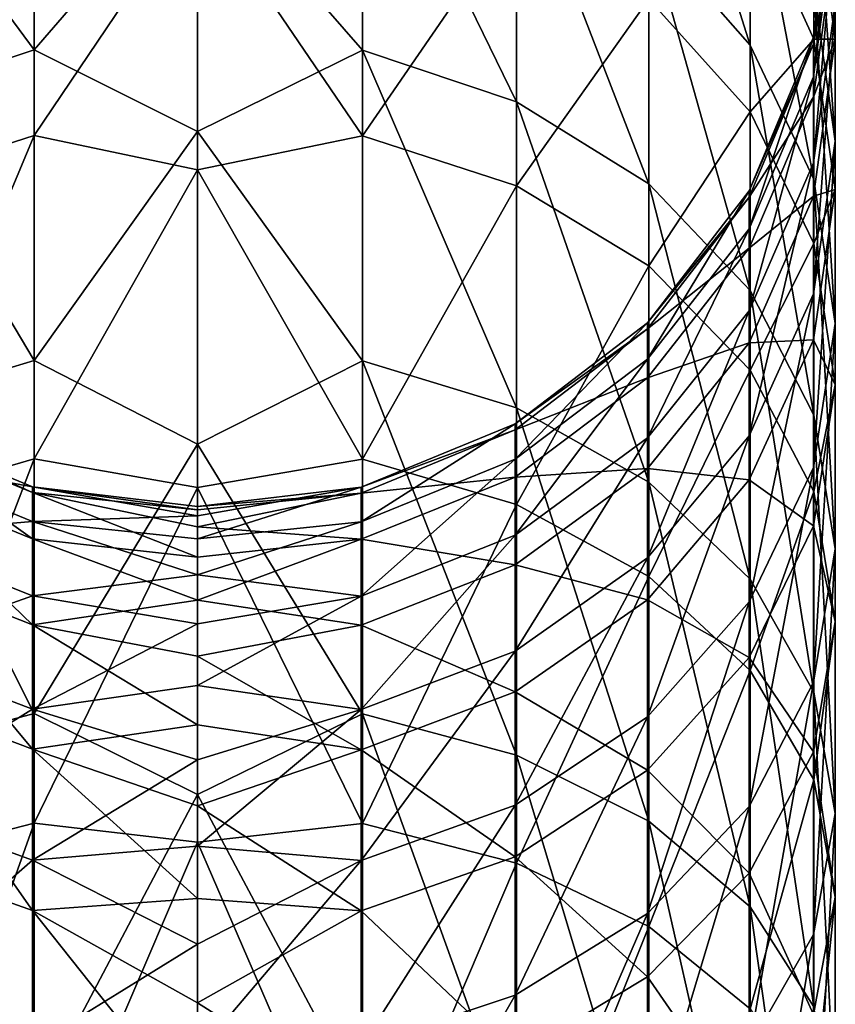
# Model space of a CAD drawing. Header units: millimetres. Extents: x -175 to 114, y -36 to 283.
# Tile 111 of 112: x -153 to -141, y 258 to 272. Entities that reach past the tile are written whole.
import ezdxf

# ---------------------------------------------------------------- set-up
doc = ezdxf.new("R2010")
doc.units = ezdxf.units.MM
doc.header["$LTSCALE"] = 65.185185
doc.layers.add('1303', color=7, linetype='CONTINUOUS')
doc.layers.add('1304', color=7, linetype='CONTINUOUS')

msp = doc.modelspace()

# ---------------------------------------------------------------- linework, layer by layer
at = {"layer": '1303', "linetype": 'CONTINUOUS'}
for points in [[(-142.202, 274.306, 121.551), (-142.202, 271.5, 115.792), (-143.633, 276.029, 120.833), (-142.202, 274.306, 121.551)], [(-143.633, 276.029, 120.833), (-142.202, 271.5, 115.792), (-143.633, 273.127, 114.877), (-143.633, 276.029, 120.833)], [(-147.671, 275.161, 113.734), (-147.671, 271.431, 107.929), (-150, 274.103, 111.344), (-147.671, 275.161, 113.734)], [(-145.498, 274.376, 114.175), (-145.498, 270.704, 108.459), (-147.671, 275.161, 113.734), (-145.498, 274.376, 114.175)], [(-147.671, 275.161, 113.734), (-145.498, 270.704, 108.459), (-147.671, 271.431, 107.929), (-147.671, 275.161, 113.734)], [(-143.633, 273.127, 114.877), (-143.633, 269.546, 109.303), (-145.498, 274.376, 114.175), (-143.633, 273.127, 114.877)], [(-145.498, 274.376, 114.175), (-143.633, 269.546, 109.303), (-145.498, 270.704, 108.459), (-145.498, 274.376, 114.175)], [(-141.304, 272.3, 122.386), (-141.304, 269.606, 116.857), (-142.202, 274.306, 121.551), (-141.304, 272.3, 122.386)], [(-142.202, 274.306, 121.551), (-141.304, 269.606, 116.857), (-142.202, 271.5, 115.792), (-142.202, 274.306, 121.551)], [(-141, 272.083, 128.831), (-141, 270.147, 123.283), (-141.304, 274.326, 128.193), (-141, 272.083, 128.831)], [(-141.304, 274.326, 128.193), (-141, 270.147, 123.283), (-141.304, 272.3, 122.386), (-141.304, 274.326, 128.193)], [(-147.671, 270.224, 178.67), (-147.671, 274.149, 172.996), (-150, 273.644, 174.381), (-147.671, 270.224, 178.67)], [(-150, 274.103, 111.344), (-147.671, 271.431, 107.929), (-150, 270.281, 105.906), (-150, 274.103, 111.344)], [(-147.671, 270.224, 178.67), (-145.498, 273.38, 172.528), (-147.671, 274.149, 172.996), (-147.671, 270.224, 178.67)], [(-141.31, 271.615, 140.512), (-141.31, 271.053, 134.938), (-141, 273.945, 140.414), (-141.31, 271.615, 140.512)], [(-141, 273.844, 146.29), (-141.31, 271.615, 140.512), (-141, 273.945, 140.414), (-141, 273.844, 146.29)], [(-141, 273.945, 140.414), (-141.31, 271.053, 134.938), (-141, 273.355, 134.568), (-141, 273.945, 140.414)], [(-141.304, 271.585, 164.251), (-141.304, 273.808, 158.517), (-142.202, 273.562, 165.155), (-141.304, 271.585, 164.251)], [(-141.31, 271.52, 146.113), (-141.31, 271.615, 140.512), (-141, 273.844, 146.29), (-141.31, 271.52, 146.113)], [(-141, 273.055, 152.113), (-141.31, 271.52, 146.113), (-141, 273.844, 146.29), (-141, 273.055, 152.113)], [(-141, 271.588, 157.803), (-141, 273.055, 152.113), (-141.304, 273.808, 158.517), (-141, 271.588, 157.803)], [(-141.304, 271.585, 164.251), (-141, 271.588, 157.803), (-141.304, 273.808, 158.517), (-141.304, 271.585, 164.251)], [(-150, 269.743, 179.763), (-147.671, 270.224, 178.67), (-150, 273.644, 174.381), (-150, 269.743, 179.763)], [(-142.202, 270.561, 170.814), (-142.202, 273.562, 165.155), (-143.633, 272.156, 171.784), (-142.202, 270.561, 170.814)], [(-142.202, 270.561, 170.814), (-141.304, 271.585, 164.251), (-142.202, 273.562, 165.155), (-142.202, 270.561, 170.814)], [(-145.498, 269.515, 178.116), (-145.498, 273.38, 172.528), (-147.671, 270.224, 178.67), (-145.498, 269.515, 178.116)], [(-145.498, 269.515, 178.116), (-143.633, 272.156, 171.784), (-145.498, 273.38, 172.528), (-145.498, 269.515, 178.116)], [(-141.31, 271.053, 134.938), (-141.31, 269.841, 129.468), (-141, 273.355, 134.568), (-141.31, 271.053, 134.938)], [(-141, 273.355, 134.568), (-141.31, 269.841, 129.468), (-141, 272.083, 128.831), (-141, 273.355, 134.568)], [(-142.202, 271.5, 115.792), (-142.202, 268.038, 110.402), (-143.633, 273.127, 114.877), (-142.202, 271.5, 115.792)], [(-143.633, 273.127, 114.877), (-142.202, 268.038, 110.402), (-143.633, 269.546, 109.303), (-143.633, 273.127, 114.877)], [(-141.31, 270.768, 151.664), (-141.31, 271.52, 146.113), (-141, 273.055, 152.113), (-141.31, 270.768, 151.664)], [(-141, 271.588, 157.803), (-141.31, 270.768, 151.664), (-141, 273.055, 152.113), (-141, 271.588, 157.803)], [(-141, 270.147, 123.283), (-141, 267.573, 118), (-141.304, 272.3, 122.386), (-141, 270.147, 123.283)], [(-141.304, 272.3, 122.386), (-141, 267.573, 118), (-141.304, 269.606, 116.857), (-141.304, 272.3, 122.386)], [(-143.633, 268.386, 177.233), (-143.633, 272.156, 171.784), (-145.498, 269.515, 178.116), (-143.633, 268.386, 177.233)], [(-143.633, 268.386, 177.233), (-142.202, 270.561, 170.814), (-143.633, 272.156, 171.784), (-143.633, 268.386, 177.233)], [(-141.31, 269.841, 129.468), (-141.31, 267.995, 124.179), (-141, 272.083, 128.831), (-141.31, 269.841, 129.468)], [(-141, 272.083, 128.831), (-141.31, 267.995, 124.179), (-141, 270.147, 123.283), (-141, 272.083, 128.831)], [(-142.214, 269.446, 140.602), (-142.214, 268.909, 135.282), (-141.31, 271.615, 140.512), (-142.214, 269.446, 140.602)], [(-141.31, 271.52, 146.113), (-142.214, 269.446, 140.602), (-141.31, 271.615, 140.512), (-141.31, 271.52, 146.113)], [(-141.31, 271.615, 140.512), (-142.214, 268.909, 135.282), (-141.31, 271.053, 134.938), (-141.31, 271.615, 140.512)], [(-141.304, 268.703, 169.685), (-141.304, 271.585, 164.251), (-142.202, 270.561, 170.814), (-141.304, 268.703, 169.685)], [(-141.31, 269.369, 157.089), (-141.31, 270.768, 151.664), (-141, 271.588, 157.803), (-141.31, 269.369, 157.089)], [(-141, 269.464, 163.282), (-141.31, 269.369, 157.089), (-141, 271.588, 157.803), (-141, 269.464, 163.282)], [(-141, 269.464, 163.282), (-141, 271.588, 157.803), (-141.304, 271.585, 164.251), (-141, 269.464, 163.282)], [(-141.304, 268.703, 169.685), (-141, 269.464, 163.282), (-141.304, 271.585, 164.251), (-141.304, 268.703, 169.685)], [(-147.671, 271.431, 107.929), (-147.671, 267.047, 102.602), (-150, 270.281, 105.906), (-147.671, 271.431, 107.929)], [(-145.498, 270.704, 108.459), (-145.498, 266.387, 103.214), (-147.671, 271.431, 107.929), (-145.498, 270.704, 108.459)], [(-147.671, 271.431, 107.929), (-145.498, 266.387, 103.214), (-147.671, 267.047, 102.602), (-147.671, 271.431, 107.929)], [(-142.214, 269.355, 145.948), (-142.214, 269.446, 140.602), (-141.31, 271.52, 146.113), (-142.214, 269.355, 145.948)], [(-141.31, 270.768, 151.664), (-142.214, 269.355, 145.948), (-141.31, 271.52, 146.113), (-141.31, 270.768, 151.664)], [(-141.304, 269.606, 116.857), (-141.304, 266.281, 111.683), (-142.202, 271.5, 115.792), (-141.304, 269.606, 116.857)], [(-142.202, 271.5, 115.792), (-141.304, 266.281, 111.683), (-142.202, 268.038, 110.402), (-142.202, 271.5, 115.792)], [(-142.214, 268.909, 135.282), (-142.214, 267.752, 130.062), (-141.31, 271.053, 134.938), (-142.214, 268.909, 135.282)], [(-141.31, 271.053, 134.938), (-142.214, 267.752, 130.062), (-141.31, 269.841, 129.468), (-141.31, 271.053, 134.938)], [(-142.214, 268.637, 151.247), (-142.214, 269.355, 145.948), (-141.31, 270.768, 151.664), (-142.214, 268.637, 151.247)], [(-141.31, 269.369, 157.089), (-142.214, 268.637, 151.247), (-141.31, 270.768, 151.664), (-141.31, 269.369, 157.089)], [(-143.633, 269.546, 109.303), (-143.633, 265.336, 104.187), (-145.498, 270.704, 108.459), (-143.633, 269.546, 109.303)], [(-145.498, 270.704, 108.459), (-143.633, 265.336, 104.187), (-145.498, 266.387, 103.214), (-145.498, 270.704, 108.459)], [(-142.202, 266.916, 176.082), (-142.202, 270.561, 170.814), (-143.633, 268.386, 177.233), (-142.202, 266.916, 176.082)], [(-142.202, 266.916, 176.082), (-141.304, 268.703, 169.685), (-142.202, 270.561, 170.814), (-142.202, 266.916, 176.082)], [(-150, 270.281, 105.906), (-147.671, 267.047, 102.602), (-150, 265.871, 100.933), (-150, 270.281, 105.906)], [(-147.671, 265.66, 183.845), (-147.671, 270.224, 178.67), (-150, 269.743, 179.763), (-147.671, 265.66, 183.845)], [(-147.671, 265.66, 183.845), (-145.498, 269.515, 178.116), (-147.671, 270.224, 178.67), (-147.671, 265.66, 183.845)], [(-141.31, 267.995, 124.179), (-141.31, 265.541, 119.143), (-141, 270.147, 123.283), (-141.31, 267.995, 124.179)], [(-141, 270.147, 123.283), (-141.31, 265.541, 119.143), (-141, 267.573, 118), (-141, 270.147, 123.283)], [(-142.214, 267.752, 130.062), (-142.214, 265.99, 125.014), (-141.31, 269.841, 129.468), (-142.214, 267.752, 130.062)], [(-141.31, 269.841, 129.468), (-142.214, 265.99, 125.014), (-141.31, 267.995, 124.179), (-141.31, 269.841, 129.468)], [(-150, 265.262, 184.672), (-147.671, 265.66, 183.845), (-150, 269.743, 179.763), (-150, 265.262, 184.672)], [(-145.498, 265.021, 183.211), (-145.498, 269.515, 178.116), (-147.671, 265.66, 183.845), (-145.498, 265.021, 183.211)], [(-145.498, 265.021, 183.211), (-143.633, 268.386, 177.233), (-145.498, 269.515, 178.116), (-145.498, 265.021, 183.211)], [(-142.202, 268.038, 110.402), (-142.202, 263.967, 105.456), (-143.633, 269.546, 109.303), (-142.202, 268.038, 110.402)], [(-143.633, 269.546, 109.303), (-142.202, 263.967, 105.456), (-143.633, 265.336, 104.187), (-143.633, 269.546, 109.303)], [(-141, 267.573, 118), (-141, 264.397, 113.056), (-141.304, 269.606, 116.857), (-141, 267.573, 118)], [(-141.304, 269.606, 116.857), (-141, 264.397, 113.056), (-141.304, 266.281, 111.683), (-141.304, 269.606, 116.857)], [(-143.649, 267.585, 140.68), (-143.649, 267.07, 135.578), (-142.214, 269.446, 140.602), (-143.649, 267.585, 140.68)], [(-142.214, 269.355, 145.948), (-143.649, 267.585, 140.68), (-142.214, 269.446, 140.602), (-142.214, 269.355, 145.948)], [(-142.214, 269.446, 140.602), (-143.649, 267.07, 135.578), (-142.214, 268.909, 135.282), (-142.214, 269.446, 140.602)], [(-143.649, 267.497, 145.807), (-143.649, 267.585, 140.68), (-142.214, 269.355, 145.948), (-143.649, 267.497, 145.807)], [(-142.214, 268.637, 151.247), (-143.649, 267.497, 145.807), (-142.214, 269.355, 145.948), (-142.214, 268.637, 151.247)], [(-142.214, 267.302, 156.424), (-142.214, 268.637, 151.247), (-141.31, 269.369, 157.089), (-142.214, 267.302, 156.424)], [(-141.31, 267.343, 162.312), (-142.214, 267.302, 156.424), (-141.31, 269.369, 157.089), (-141.31, 267.343, 162.312)], [(-141.31, 267.343, 162.312), (-141.31, 269.369, 157.089), (-141, 269.464, 163.282), (-141.31, 267.343, 162.312)], [(-141, 266.711, 168.473), (-141.31, 267.343, 162.312), (-141, 269.464, 163.282), (-141, 266.711, 168.473)], [(-141, 266.711, 168.473), (-141, 269.464, 163.282), (-141.304, 268.703, 169.685), (-141, 266.711, 168.473)], [(-143.649, 267.07, 135.578), (-143.649, 265.96, 130.571), (-142.214, 268.909, 135.282), (-143.649, 267.07, 135.578)], [(-142.214, 268.909, 135.282), (-143.649, 265.96, 130.571), (-142.214, 267.752, 130.062), (-142.214, 268.909, 135.282)], [(-141.304, 265.204, 174.743), (-141.304, 268.703, 169.685), (-142.202, 266.916, 176.082), (-141.304, 265.204, 174.743)], [(-141.304, 265.204, 174.743), (-141, 266.711, 168.473), (-141.304, 268.703, 169.685), (-141.304, 265.204, 174.743)], [(-143.649, 266.809, 150.889), (-143.649, 267.497, 145.807), (-142.214, 268.637, 151.247), (-143.649, 266.809, 150.889)], [(-142.214, 267.302, 156.424), (-143.649, 266.809, 150.889), (-142.214, 268.637, 151.247), (-142.214, 267.302, 156.424)], [(-143.633, 264.004, 182.201), (-143.633, 268.386, 177.233), (-145.498, 265.021, 183.211), (-143.633, 264.004, 182.201)], [(-143.633, 264.004, 182.201), (-142.202, 266.916, 176.082), (-143.633, 268.386, 177.233), (-143.633, 264.004, 182.201)], [(-142.214, 265.99, 125.014), (-142.214, 263.648, 120.207), (-141.31, 267.995, 124.179), (-142.214, 265.99, 125.014)], [(-141.31, 267.995, 124.179), (-142.214, 263.648, 120.207), (-141.31, 265.541, 119.143), (-141.31, 267.995, 124.179)], [(-141.304, 266.281, 111.683), (-141.304, 262.373, 106.934), (-142.202, 268.038, 110.402), (-141.304, 266.281, 111.683)], [(-142.202, 268.038, 110.402), (-141.304, 262.373, 106.934), (-142.202, 263.967, 105.456), (-142.202, 268.038, 110.402)], [(-143.649, 265.96, 130.571), (-143.649, 264.27, 125.73), (-142.214, 267.752, 130.062), (-143.649, 265.96, 130.571)], [(-142.214, 267.752, 130.062), (-143.649, 264.27, 125.73), (-142.214, 265.99, 125.014), (-142.214, 267.752, 130.062)], [(-145.518, 266.158, 140.739), (-145.518, 265.661, 135.804), (-143.649, 267.585, 140.68), (-145.518, 266.158, 140.739)], [(-143.649, 267.497, 145.807), (-145.518, 266.158, 140.739), (-143.649, 267.585, 140.68), (-143.649, 267.497, 145.807)], [(-143.649, 267.585, 140.68), (-145.518, 265.661, 135.804), (-143.649, 267.07, 135.578), (-143.649, 267.585, 140.68)], [(-141.31, 265.541, 119.143), (-141.31, 262.513, 114.429), (-141, 267.573, 118), (-141.31, 265.541, 119.143)], [(-141, 267.573, 118), (-141.31, 262.513, 114.429), (-141, 264.397, 113.056), (-141, 267.573, 118)], [(-145.518, 266.074, 145.699), (-145.518, 266.158, 140.739), (-143.649, 267.497, 145.807), (-145.518, 266.074, 145.699)], [(-143.649, 266.809, 150.889), (-145.518, 266.074, 145.699), (-143.649, 267.497, 145.807), (-143.649, 266.809, 150.889)], [(-143.649, 265.528, 155.854), (-143.649, 266.809, 150.889), (-142.214, 267.302, 156.424), (-143.649, 265.528, 155.854)], [(-142.214, 265.369, 161.41), (-143.649, 265.528, 155.854), (-142.214, 267.302, 156.424), (-142.214, 265.369, 161.41)], [(-142.214, 265.369, 161.41), (-142.214, 267.302, 156.424), (-141.31, 267.343, 162.312), (-142.214, 265.369, 161.41)], [(-141.31, 264.719, 167.262), (-142.214, 265.369, 161.41), (-141.31, 267.343, 162.312), (-141.31, 264.719, 167.262)], [(-141.31, 264.719, 167.262), (-141.31, 267.343, 162.312), (-141, 266.711, 168.473), (-141.31, 264.719, 167.262)], [(-147.671, 267.047, 102.602), (-147.671, 262.067, 97.826), (-150, 265.871, 100.933), (-147.671, 267.047, 102.602)], [(-145.498, 266.387, 103.214), (-145.498, 261.484, 98.511), (-147.671, 267.047, 102.602), (-145.498, 266.387, 103.214)], [(-147.671, 267.047, 102.602), (-145.498, 261.484, 98.511), (-147.671, 262.067, 97.826), (-147.671, 267.047, 102.602)], [(-145.518, 265.661, 135.804), (-145.518, 264.587, 130.962), (-143.649, 267.07, 135.578), (-145.518, 265.661, 135.804)], [(-143.649, 267.07, 135.578), (-145.518, 264.587, 130.962), (-143.649, 265.96, 130.571), (-143.649, 267.07, 135.578)], [(-142.202, 262.679, 180.887), (-142.202, 266.916, 176.082), (-143.633, 264.004, 182.201), (-142.202, 262.679, 180.887)], [(-142.202, 262.679, 180.887), (-141.304, 265.204, 174.743), (-142.202, 266.916, 176.082), (-142.202, 262.679, 180.887)], [(-145.518, 265.408, 150.614), (-145.518, 266.074, 145.699), (-143.649, 266.809, 150.889), (-145.518, 265.408, 150.614)], [(-143.649, 265.528, 155.854), (-145.518, 265.408, 150.614), (-143.649, 266.809, 150.889), (-143.649, 265.528, 155.854)], [(-141, 263.368, 173.306), (-141.31, 264.719, 167.262), (-141, 266.711, 168.473), (-141, 263.368, 173.306)], [(-141, 263.368, 173.306), (-141, 266.711, 168.473), (-141.304, 265.204, 174.743), (-141, 263.368, 173.306)], [(-143.633, 265.336, 104.187), (-143.633, 260.554, 99.601), (-145.498, 266.387, 103.214), (-143.633, 265.336, 104.187)], [(-145.498, 266.387, 103.214), (-143.633, 260.554, 99.601), (-145.498, 261.484, 98.511), (-145.498, 266.387, 103.214)], [(-147.693, 265.265, 140.777), (-147.693, 264.777, 135.946), (-145.518, 266.158, 140.739), (-147.693, 265.265, 140.777)], [(-145.518, 266.074, 145.699), (-147.693, 265.265, 140.777), (-145.518, 266.158, 140.739), (-145.518, 266.074, 145.699)], [(-145.518, 266.158, 140.739), (-147.693, 264.777, 135.946), (-145.518, 265.661, 135.804), (-145.518, 266.158, 140.739)], [(-141, 264.397, 113.056), (-141, 260.662, 108.519), (-141.304, 266.281, 111.683), (-141, 264.397, 113.056)], [(-141.304, 266.281, 111.683), (-141, 260.662, 108.519), (-141.304, 262.373, 106.934), (-141.304, 266.281, 111.683)], [(-147.693, 265.182, 145.631), (-147.693, 265.265, 140.777), (-145.518, 266.074, 145.699), (-147.693, 265.182, 145.631)], [(-145.518, 265.408, 150.614), (-147.693, 265.182, 145.631), (-145.518, 266.074, 145.699), (-145.518, 265.408, 150.614)], [(-145.518, 264.587, 130.962), (-145.518, 262.953, 126.279), (-143.649, 265.96, 130.571), (-145.518, 264.587, 130.962)], [(-143.649, 265.96, 130.571), (-145.518, 262.953, 126.279), (-143.649, 264.27, 125.73), (-143.649, 265.96, 130.571)], [(-143.649, 264.27, 125.73), (-143.649, 262.024, 121.12), (-142.214, 265.99, 125.014), (-143.649, 264.27, 125.73)], [(-142.214, 265.99, 125.014), (-143.649, 262.024, 121.12), (-142.214, 263.648, 120.207), (-142.214, 265.99, 125.014)], [(-150, 265.871, 100.933), (-147.671, 262.067, 97.826), (-150, 260.929, 96.487), (-150, 265.871, 100.933)], [(-147.671, 260.52, 188.448), (-147.671, 265.66, 183.845), (-150, 265.262, 184.672), (-147.671, 260.52, 188.448)], [(-147.693, 264.777, 135.946), (-147.693, 263.726, 131.206), (-145.518, 265.661, 135.804), (-147.693, 264.777, 135.946)], [(-145.518, 265.661, 135.804), (-147.693, 263.726, 131.206), (-145.518, 264.587, 130.962), (-145.518, 265.661, 135.804)], [(-147.671, 260.52, 188.448), (-145.498, 265.021, 183.211), (-147.671, 265.66, 183.845), (-147.671, 260.52, 188.448)], [(-145.518, 264.169, 155.417), (-145.518, 265.408, 150.614), (-143.649, 265.528, 155.854), (-145.518, 264.169, 155.417)], [(-143.649, 263.674, 160.635), (-145.518, 264.169, 155.417), (-143.649, 265.528, 155.854), (-143.649, 263.674, 160.635)], [(-143.649, 263.674, 160.635), (-143.649, 265.528, 155.854), (-142.214, 265.369, 161.41), (-143.649, 263.674, 160.635)], [(-142.214, 263.648, 120.207), (-142.214, 260.758, 115.708), (-141.31, 265.541, 119.143), (-142.214, 263.648, 120.207)], [(-141.31, 265.541, 119.143), (-142.214, 260.758, 115.708), (-141.31, 262.513, 114.429), (-141.31, 265.541, 119.143)], [(-147.693, 264.53, 150.442), (-147.693, 265.182, 145.631), (-145.518, 265.408, 150.614), (-147.693, 264.53, 150.442)], [(-145.518, 264.169, 155.417), (-147.693, 264.53, 150.442), (-145.518, 265.408, 150.614), (-145.518, 264.169, 155.417)], [(-142.214, 262.864, 166.134), (-143.649, 263.674, 160.635), (-142.214, 265.369, 161.41), (-142.214, 262.864, 166.134)], [(-142.202, 263.967, 105.456), (-142.202, 259.344, 101.022), (-143.633, 265.336, 104.187), (-142.202, 263.967, 105.456)], [(-143.633, 265.336, 104.187), (-142.202, 259.344, 101.022), (-143.633, 260.554, 99.601), (-143.633, 265.336, 104.187)], [(-142.214, 262.864, 166.134), (-142.214, 265.369, 161.41), (-141.31, 264.719, 167.262), (-142.214, 262.864, 166.134)], [(-150, 264.859, 139.105), (-150, 264.536, 136.351), (-147.693, 265.265, 140.777), (-150, 264.859, 139.105)], [(-147.693, 265.265, 140.777), (-150, 264.536, 136.351), (-147.693, 264.777, 135.946), (-147.693, 265.265, 140.777)], [(-150, 264.995, 141.874), (-150, 264.859, 139.105), (-147.693, 265.265, 140.777), (-150, 264.995, 141.874)], [(-147.693, 265.182, 145.631), (-150, 264.995, 141.874), (-147.693, 265.265, 140.777), (-147.693, 265.182, 145.631)], [(-150, 260.256, 189.045), (-147.671, 260.52, 188.448), (-150, 265.262, 184.672), (-150, 260.256, 189.045)], [(-150, 264.944, 144.646), (-150, 264.995, 141.874), (-147.693, 265.182, 145.631), (-150, 264.944, 144.646)], [(-150, 264.705, 147.408), (-150, 264.944, 144.646), (-147.693, 265.182, 145.631), (-150, 264.705, 147.408)], [(-147.693, 264.53, 150.442), (-150, 264.705, 147.408), (-147.693, 265.182, 145.631), (-147.693, 264.53, 150.442)], [(-141.304, 261.136, 179.355), (-141.304, 265.204, 174.743), (-142.202, 262.679, 180.887), (-141.304, 261.136, 179.355)], [(-141.304, 261.136, 179.355), (-141, 263.368, 173.306), (-141.304, 265.204, 174.743), (-141.304, 261.136, 179.355)], [(-145.498, 259.96, 187.743), (-145.498, 265.021, 183.211), (-147.671, 260.52, 188.448), (-145.498, 259.96, 187.743)], [(-145.498, 259.96, 187.743), (-143.633, 264.004, 182.201), (-145.498, 265.021, 183.211), (-145.498, 259.96, 187.743)], [(-150, 264.536, 136.351), (-150, 264.028, 133.626), (-147.693, 264.777, 135.946), (-150, 264.536, 136.351)], [(-147.693, 264.777, 135.946), (-150, 264.028, 133.626), (-147.693, 263.726, 131.206), (-147.693, 264.777, 135.946)], [(-150, 264.28, 150.147), (-150, 264.705, 147.408), (-147.693, 264.53, 150.442), (-150, 264.28, 150.147)], [(-141.31, 261.532, 171.869), (-142.214, 262.864, 166.134), (-141.31, 264.719, 167.262), (-141.31, 261.532, 171.869)], [(-141.31, 261.532, 171.869), (-141.31, 264.719, 167.262), (-141, 263.368, 173.306), (-141.31, 261.532, 171.869)], [(-150, 263.672, 152.852), (-150, 264.28, 150.147), (-147.693, 264.53, 150.442), (-150, 263.672, 152.852)], [(-147.693, 263.318, 155.143), (-150, 263.672, 152.852), (-147.693, 264.53, 150.442), (-147.693, 263.318, 155.143)], [(-147.693, 263.726, 131.206), (-147.693, 262.127, 126.623), (-145.518, 264.587, 130.962), (-147.693, 263.726, 131.206)], [(-145.518, 264.587, 130.962), (-147.693, 262.127, 126.623), (-145.518, 262.953, 126.279), (-145.518, 264.587, 130.962)], [(-147.693, 263.318, 155.143), (-147.693, 264.53, 150.442), (-145.518, 264.169, 155.417), (-147.693, 263.318, 155.143)], [(-141.31, 262.513, 114.429), (-141.31, 258.953, 110.104), (-141, 264.397, 113.056), (-141.31, 262.513, 114.429)], [(-141, 264.397, 113.056), (-141.31, 258.953, 110.104), (-141, 260.662, 108.519), (-141, 264.397, 113.056)], [(-145.518, 262.953, 126.279), (-145.518, 260.78, 121.82), (-143.649, 264.27, 125.73), (-145.518, 262.953, 126.279)], [(-143.649, 264.27, 125.73), (-145.518, 260.78, 121.82), (-143.649, 262.024, 121.12), (-143.649, 264.27, 125.73)], [(-145.518, 262.376, 160.042), (-147.693, 263.318, 155.143), (-145.518, 264.169, 155.417), (-145.518, 262.376, 160.042)], [(-145.518, 262.376, 160.042), (-145.518, 264.169, 155.417), (-143.649, 263.674, 160.635), (-145.518, 262.376, 160.042)], [(-150, 264.028, 133.626), (-150, 263.337, 130.941), (-147.693, 263.726, 131.206), (-150, 264.028, 133.626)], [(-143.633, 259.069, 186.622), (-143.633, 264.004, 182.201), (-145.498, 259.96, 187.743), (-143.633, 259.069, 186.622)], [(-143.633, 259.069, 186.622), (-142.202, 262.679, 180.887), (-143.633, 264.004, 182.201), (-143.633, 259.069, 186.622)], [(-141.304, 262.373, 106.934), (-141.304, 257.934, 102.677), (-142.202, 263.967, 105.456), (-141.304, 262.373, 106.934)], [(-142.202, 263.967, 105.456), (-141.304, 257.934, 102.677), (-142.202, 259.344, 101.022), (-142.202, 263.967, 105.456)], [(-150, 263.337, 130.941), (-150, 262.466, 128.309), (-147.693, 263.726, 131.206), (-150, 263.337, 130.941)], [(-147.693, 263.726, 131.206), (-150, 262.466, 128.309), (-147.693, 262.127, 126.623), (-147.693, 263.726, 131.206)], [(-150, 262.881, 155.509), (-150, 263.672, 152.852), (-147.693, 263.318, 155.143), (-150, 262.881, 155.509)], [(-143.649, 261.272, 165.166), (-145.518, 262.376, 160.042), (-143.649, 263.674, 160.635), (-143.649, 261.272, 165.166)], [(-143.649, 261.272, 165.166), (-143.649, 263.674, 160.635), (-142.214, 262.864, 166.134), (-143.649, 261.272, 165.166)], [(-143.649, 262.024, 121.12), (-143.649, 259.253, 116.806), (-142.214, 263.648, 120.207), (-143.649, 262.024, 121.12)], [(-142.214, 263.648, 120.207), (-143.649, 259.253, 116.806), (-142.214, 260.758, 115.708), (-142.214, 263.648, 120.207)], [(-147.693, 261.562, 159.67), (-150, 262.881, 155.509), (-147.693, 263.318, 155.143), (-147.693, 261.562, 159.67)], [(-147.693, 261.562, 159.67), (-147.693, 263.318, 155.143), (-145.518, 262.376, 160.042), (-147.693, 261.562, 159.67)], [(-141, 259.481, 177.713), (-141.31, 261.532, 171.869), (-141, 263.368, 173.306), (-141, 259.481, 177.713)], [(-141, 259.481, 177.713), (-141, 263.368, 173.306), (-141.304, 261.136, 179.355), (-141, 259.481, 177.713)], [(-150, 261.913, 158.107), (-150, 262.881, 155.509), (-147.693, 261.562, 159.67), (-150, 261.913, 158.107)], [(-147.693, 262.127, 126.623), (-147.693, 260, 122.258), (-145.518, 262.953, 126.279), (-147.693, 262.127, 126.623)], [(-145.518, 262.953, 126.279), (-147.693, 260, 122.258), (-145.518, 260.78, 121.82), (-145.518, 262.953, 126.279)], [(-142.214, 259.822, 170.531), (-143.649, 261.272, 165.166), (-142.214, 262.864, 166.134), (-142.214, 259.822, 170.531)], [(-142.214, 259.822, 170.531), (-142.214, 262.864, 166.134), (-141.31, 261.532, 171.869), (-142.214, 259.822, 170.531)], [(-142.202, 257.907, 185.16), (-142.202, 262.679, 180.887), (-143.633, 259.069, 186.622), (-142.202, 257.907, 185.16)], [(-142.202, 257.907, 185.16), (-141.304, 261.136, 179.355), (-142.202, 262.679, 180.887), (-142.202, 257.907, 185.16)], [(-150, 262.466, 128.309), (-150, 261.419, 125.742), (-147.693, 262.127, 126.623), (-150, 262.466, 128.309)], [(-142.214, 260.758, 115.708), (-142.214, 257.36, 111.58), (-141.31, 262.513, 114.429), (-142.214, 260.758, 115.708)], [(-141.31, 262.513, 114.429), (-142.214, 257.36, 111.58), (-141.31, 258.953, 110.104), (-141.31, 262.513, 114.429)], [(-145.518, 260.052, 164.424), (-147.693, 261.562, 159.67), (-145.518, 262.376, 160.042), (-145.518, 260.052, 164.424)], [(-145.518, 260.052, 164.424), (-145.518, 262.376, 160.042), (-143.649, 261.272, 165.166), (-145.518, 260.052, 164.424)], [(-141, 260.662, 108.519), (-141, 256.421, 104.452), (-141.304, 262.373, 106.934), (-141, 260.662, 108.519)], [(-141.304, 262.373, 106.934), (-141, 256.421, 104.452), (-141.304, 257.934, 102.677), (-141.304, 262.373, 106.934)], [(-150, 261.419, 125.742), (-150, 260.201, 123.252), (-147.693, 262.127, 126.623), (-150, 261.419, 125.742)], [(-147.693, 262.127, 126.623), (-150, 260.201, 123.252), (-147.693, 260, 122.258), (-147.693, 262.127, 126.623)], [(-147.671, 262.067, 97.826), (-147.671, 256.562, 93.667), (-150, 260.929, 96.487), (-147.671, 262.067, 97.826)], [(-145.498, 261.484, 98.511), (-145.498, 256.063, 94.416), (-147.671, 262.067, 97.826), (-145.498, 261.484, 98.511)], [(-147.671, 262.067, 97.826), (-145.498, 256.063, 94.416), (-147.671, 256.562, 93.667), (-147.671, 262.067, 97.826)], [(-145.518, 260.78, 121.82), (-145.518, 258.099, 117.647), (-143.649, 262.024, 121.12), (-145.518, 260.78, 121.82)], [(-143.649, 262.024, 121.12), (-145.518, 258.099, 117.647), (-143.649, 259.253, 116.806), (-143.649, 262.024, 121.12)], [(-150, 260.772, 160.634), (-150, 261.913, 158.107), (-147.693, 261.562, 159.67), (-150, 260.772, 160.634)], [(-147.693, 259.288, 163.959), (-150, 260.772, 160.634), (-147.693, 261.562, 159.67), (-147.693, 259.288, 163.959)], [(-147.693, 259.288, 163.959), (-147.693, 261.562, 159.67), (-145.518, 260.052, 164.424), (-147.693, 259.288, 163.959)], [(-143.633, 260.554, 99.601), (-143.633, 255.268, 95.608), (-145.498, 261.484, 98.511), (-143.633, 260.554, 99.601)], [(-145.498, 261.484, 98.511), (-143.633, 255.268, 95.608), (-145.498, 256.063, 94.416), (-145.498, 261.484, 98.511)], [(-141.31, 257.826, 176.07), (-142.214, 259.822, 170.531), (-141.31, 261.532, 171.869), (-141.31, 257.826, 176.07)], [(-141.31, 257.826, 176.07), (-141.31, 261.532, 171.869), (-141, 259.481, 177.713), (-141.31, 257.826, 176.07)], [(-143.649, 258.355, 169.383), (-145.518, 260.052, 164.424), (-143.649, 261.272, 165.166), (-143.649, 258.355, 169.383)], [(-143.649, 258.355, 169.383), (-143.649, 261.272, 165.166), (-142.214, 259.822, 170.531), (-143.649, 258.355, 169.383)], [(-141.304, 256.555, 183.459), (-141.304, 261.136, 179.355), (-142.202, 257.907, 185.16), (-141.304, 256.555, 183.459)], [(-141.304, 256.555, 183.459), (-141, 259.481, 177.713), (-141.304, 261.136, 179.355), (-141.304, 256.555, 183.459)], [(-150, 260.929, 96.487), (-147.671, 256.562, 93.667), (-150, 255.52, 92.625), (-150, 260.929, 96.487)], [(-150, 259.462, 163.077), (-150, 260.772, 160.634), (-147.693, 259.288, 163.959), (-150, 259.462, 163.077)], [(-147.693, 260, 122.258), (-147.693, 257.376, 118.173), (-145.518, 260.78, 121.82), (-147.693, 260, 122.258)], [(-145.518, 260.78, 121.82), (-147.693, 257.376, 118.173), (-145.518, 258.099, 117.647), (-145.518, 260.78, 121.82)], [(-143.649, 259.253, 116.806), (-143.649, 255.994, 112.846), (-142.214, 260.758, 115.708), (-143.649, 259.253, 116.806)], [(-142.214, 260.758, 115.708), (-143.649, 255.994, 112.846), (-142.214, 257.36, 111.58), (-142.214, 260.758, 115.708)], [(-141.31, 258.953, 110.104), (-141.31, 254.909, 106.226), (-141, 260.662, 108.519), (-141.31, 258.953, 110.104)], [(-141, 260.662, 108.519), (-141.31, 254.909, 106.226), (-141, 256.421, 104.452), (-141, 260.662, 108.519)], [(-147.671, 254.876, 192.416), (-147.671, 260.52, 188.448), (-150, 260.256, 189.045), (-147.671, 254.876, 192.416)], [(-147.671, 254.876, 192.416), (-145.498, 259.96, 187.743), (-147.671, 260.52, 188.448), (-147.671, 254.876, 192.416)], [(-142.202, 259.344, 101.022), (-142.202, 254.232, 97.161), (-143.633, 260.554, 99.601), (-142.202, 259.344, 101.022)], [(-143.633, 260.554, 99.601), (-142.202, 254.232, 97.161), (-143.633, 255.268, 95.608), (-143.633, 260.554, 99.601)], [(-150, 254.791, 192.828), (-147.671, 254.876, 192.416), (-150, 260.256, 189.045), (-150, 254.791, 192.828)], [(-150, 260.201, 123.252), (-150, 258.817, 120.849), (-147.693, 260, 122.258), (-150, 260.201, 123.252)], [(-145.518, 257.231, 168.503), (-147.693, 259.288, 163.959), (-145.518, 260.052, 164.424), (-145.518, 257.231, 168.503)], [(-145.518, 257.231, 168.503), (-145.518, 260.052, 164.424), (-143.649, 258.355, 169.383), (-145.518, 257.231, 168.503)], [(-150, 258.817, 120.849), (-150, 257.275, 118.546), (-147.693, 260, 122.258), (-150, 258.817, 120.849)], [(-147.693, 260, 122.258), (-150, 257.275, 118.546), (-147.693, 257.376, 118.173), (-147.693, 260, 122.258)], [(-145.498, 254.402, 191.65), (-145.498, 259.96, 187.743), (-147.671, 254.876, 192.416), (-145.498, 254.402, 191.65)], [(-145.498, 254.402, 191.65), (-143.633, 259.069, 186.622), (-145.498, 259.96, 187.743), (-145.498, 254.402, 191.65)], [(-142.214, 256.285, 174.541), (-143.649, 258.355, 169.383), (-142.214, 259.822, 170.531), (-142.214, 256.285, 174.541)], [(-142.214, 256.285, 174.541), (-142.214, 259.822, 170.531), (-141.31, 257.826, 176.07), (-142.214, 256.285, 174.541)], [(-150, 257.991, 165.427), (-150, 259.462, 163.077), (-147.693, 259.288, 163.959), (-150, 257.991, 165.427)], [(-141, 255.104, 181.633), (-141.31, 257.826, 176.07), (-141, 259.481, 177.713), (-141, 255.104, 181.633)], [(-141, 255.104, 181.633), (-141, 259.481, 177.713), (-141.304, 256.555, 183.459), (-141, 255.104, 181.633)], [(-147.693, 256.526, 167.952), (-150, 257.991, 165.427), (-147.693, 259.288, 163.959), (-147.693, 256.526, 167.952)], [(-147.693, 256.526, 167.952), (-147.693, 259.288, 163.959), (-145.518, 257.231, 168.503), (-147.693, 256.526, 167.952)], [(-145.518, 258.099, 117.647), (-145.518, 254.947, 113.817), (-143.649, 259.253, 116.806), (-145.518, 258.099, 117.647)], [(-143.649, 259.253, 116.806), (-145.518, 254.947, 113.817), (-143.649, 255.994, 112.846), (-143.649, 259.253, 116.806)], [(-141.304, 257.934, 102.677), (-141.304, 253.026, 98.97), (-142.202, 259.344, 101.022), (-141.304, 257.934, 102.677)], [(-142.202, 259.344, 101.022), (-141.304, 253.026, 98.97), (-142.202, 254.232, 97.161), (-142.202, 259.344, 101.022)], [(-143.633, 253.649, 190.432), (-143.633, 259.069, 186.622), (-145.498, 254.402, 191.65), (-143.633, 253.649, 190.432)], [(-143.633, 253.649, 190.432), (-142.202, 257.907, 185.16), (-143.633, 259.069, 186.622), (-143.633, 253.649, 190.432)], [(-142.214, 257.36, 111.58), (-142.214, 253.501, 107.879), (-141.31, 258.953, 110.104), (-142.214, 257.36, 111.58)], [(-141.31, 258.953, 110.104), (-142.214, 253.501, 107.879), (-141.31, 254.909, 106.226), (-141.31, 258.953, 110.104)], [(-143.649, 254.963, 173.229), (-145.518, 257.231, 168.503), (-143.649, 258.355, 169.383), (-143.649, 254.963, 173.229)], [(-143.649, 254.963, 173.229), (-143.649, 258.355, 169.383), (-142.214, 256.285, 174.541), (-143.649, 254.963, 173.229)], [(-147.693, 257.376, 118.173), (-147.693, 254.291, 114.425), (-145.518, 258.099, 117.647), (-147.693, 257.376, 118.173)], [(-145.518, 258.099, 117.647), (-147.693, 254.291, 114.425), (-145.518, 254.947, 113.817), (-145.518, 258.099, 117.647)], [(-150, 256.363, 167.672), (-150, 257.991, 165.427), (-147.693, 256.526, 167.952), (-150, 256.363, 167.672)]]:
    msp.add_3dface(points, dxfattribs=at)
at = {"layer": '1304', "linetype": 'CONTINUOUS'}
for points in [[(-152.307, 275.166, 113.731), (-152.307, 271.436, 107.925), (-154.482, 274.386, 114.169), (-152.307, 275.166, 113.731)], [(-152.307, 275.166, 113.731), (-150, 274.103, 111.344), (-152.307, 271.436, 107.925), (-152.307, 275.166, 113.731)], [(-154.482, 274.386, 114.169), (-152.307, 271.436, 107.925), (-154.482, 270.713, 108.452), (-154.482, 274.386, 114.169)], [(-152.307, 270.228, 178.674), (-152.307, 274.154, 172.999), (-154.482, 269.524, 178.123), (-152.307, 270.228, 178.674)], [(-154.482, 269.524, 178.123), (-152.307, 274.154, 172.999), (-154.482, 273.39, 172.534), (-154.482, 269.524, 178.123)], [(-152.307, 270.228, 178.674), (-150, 273.644, 174.381), (-152.307, 274.154, 172.999), (-152.307, 270.228, 178.674)], [(-150, 274.103, 111.344), (-150, 270.281, 105.906), (-152.307, 271.436, 107.925), (-150, 274.103, 111.344)], [(-150, 269.743, 179.763), (-150, 273.644, 174.381), (-152.307, 270.228, 178.674), (-150, 269.743, 179.763)], [(-152.307, 271.436, 107.925), (-152.307, 267.051, 102.598), (-154.482, 270.713, 108.452), (-152.307, 271.436, 107.925)], [(-152.307, 271.436, 107.925), (-150, 270.281, 105.906), (-152.307, 267.051, 102.598), (-152.307, 271.436, 107.925)], [(-154.482, 270.713, 108.452), (-152.307, 267.051, 102.598), (-154.482, 266.395, 103.206), (-154.482, 270.713, 108.452)], [(-152.307, 265.664, 183.849), (-152.307, 270.228, 178.674), (-154.482, 265.029, 183.219), (-152.307, 265.664, 183.849)], [(-154.482, 265.029, 183.219), (-152.307, 270.228, 178.674), (-154.482, 269.524, 178.123), (-154.482, 265.029, 183.219)], [(-150, 270.281, 105.906), (-150, 265.871, 100.933), (-152.307, 267.051, 102.598), (-150, 270.281, 105.906)], [(-152.307, 265.664, 183.849), (-150, 269.743, 179.763), (-152.307, 270.228, 178.674), (-152.307, 265.664, 183.849)], [(-150, 265.262, 184.672), (-150, 269.743, 179.763), (-152.307, 265.664, 183.849), (-150, 265.262, 184.672)], [(-152.307, 267.051, 102.598), (-152.307, 262.071, 97.821), (-154.482, 266.395, 103.206), (-152.307, 267.051, 102.598)], [(-152.307, 267.051, 102.598), (-150, 265.871, 100.933), (-152.307, 262.071, 97.821), (-152.307, 267.051, 102.598)], [(-154.482, 266.395, 103.206), (-152.307, 262.071, 97.821), (-154.482, 261.491, 98.502), (-154.482, 266.395, 103.206)], [(-154.502, 266.085, 145.7), (-154.502, 266.17, 140.739), (-152.329, 265.188, 145.632), (-154.502, 266.085, 145.7)], [(-154.502, 266.17, 140.739), (-154.502, 265.672, 135.802), (-152.329, 265.271, 140.777), (-154.502, 266.17, 140.739)], [(-152.329, 265.188, 145.632), (-154.502, 266.17, 140.739), (-152.329, 265.271, 140.777), (-152.329, 265.188, 145.632)], [(-154.502, 265.419, 150.616), (-154.502, 266.085, 145.7), (-152.329, 264.536, 150.443), (-154.502, 265.419, 150.616)], [(-152.329, 264.536, 150.443), (-154.502, 266.085, 145.7), (-152.329, 265.188, 145.632), (-152.329, 264.536, 150.443)], [(-150, 265.871, 100.933), (-150, 260.929, 96.487), (-152.307, 262.071, 97.821), (-150, 265.871, 100.933)], [(-154.502, 265.672, 135.802), (-154.502, 264.598, 130.959), (-152.329, 264.783, 135.945), (-154.502, 265.672, 135.802)], [(-152.329, 265.271, 140.777), (-154.502, 265.672, 135.802), (-152.329, 264.783, 135.945), (-152.329, 265.271, 140.777)], [(-152.307, 260.524, 188.452), (-152.307, 265.664, 183.849), (-154.482, 259.967, 187.752), (-152.307, 260.524, 188.452)], [(-154.482, 259.967, 187.752), (-152.307, 265.664, 183.849), (-154.482, 265.029, 183.219), (-154.482, 259.967, 187.752)], [(-152.307, 260.524, 188.452), (-150, 265.262, 184.672), (-152.307, 265.664, 183.849), (-152.307, 260.524, 188.452)], [(-154.502, 264.181, 155.421), (-154.502, 265.419, 150.616), (-152.329, 263.324, 155.145), (-154.502, 264.181, 155.421)], [(-152.329, 263.324, 155.145), (-154.502, 265.419, 150.616), (-152.329, 264.536, 150.443), (-152.329, 263.324, 155.145)], [(-150, 264.859, 139.105), (-150, 264.995, 141.874), (-152.329, 265.271, 140.777), (-150, 264.859, 139.105)], [(-150, 264.859, 139.105), (-152.329, 265.271, 140.777), (-152.329, 264.783, 135.945), (-150, 264.859, 139.105)], [(-150, 264.995, 141.874), (-150, 264.944, 144.646), (-152.329, 265.271, 140.777), (-150, 264.995, 141.874)], [(-150, 264.944, 144.646), (-152.329, 265.188, 145.632), (-152.329, 265.271, 140.777), (-150, 264.944, 144.646)], [(-150, 264.944, 144.646), (-150, 264.705, 147.408), (-152.329, 265.188, 145.632), (-150, 264.944, 144.646)], [(-150, 264.705, 147.408), (-150, 264.28, 150.147), (-152.329, 265.188, 145.632), (-150, 264.705, 147.408)], [(-150, 264.28, 150.147), (-152.329, 264.536, 150.443), (-152.329, 265.188, 145.632), (-150, 264.28, 150.147)], [(-150, 260.256, 189.045), (-150, 265.262, 184.672), (-152.307, 260.524, 188.452), (-150, 260.256, 189.045)], [(-152.329, 264.783, 135.945), (-154.502, 264.598, 130.959), (-152.329, 263.732, 131.205), (-152.329, 264.783, 135.945)], [(-150, 264.536, 136.351), (-150, 264.859, 139.105), (-152.329, 264.783, 135.945), (-150, 264.536, 136.351)], [(-150, 264.028, 133.626), (-150, 264.536, 136.351), (-152.329, 264.783, 135.945), (-150, 264.028, 133.626)], [(-150, 264.028, 133.626), (-152.329, 264.783, 135.945), (-152.329, 263.732, 131.205), (-150, 264.028, 133.626)], [(-154.502, 264.598, 130.959), (-154.502, 262.963, 126.274), (-152.329, 263.732, 131.205), (-154.502, 264.598, 130.959)], [(-150, 264.28, 150.147), (-150, 263.672, 152.852), (-152.329, 264.536, 150.443), (-150, 264.28, 150.147)], [(-150, 263.672, 152.852), (-152.329, 263.324, 155.145), (-152.329, 264.536, 150.443), (-150, 263.672, 152.852)], [(-154.502, 262.387, 160.047), (-154.502, 264.181, 155.421), (-152.329, 261.568, 159.672), (-154.502, 262.387, 160.047)], [(-152.329, 261.568, 159.672), (-154.502, 264.181, 155.421), (-152.329, 263.324, 155.145), (-152.329, 261.568, 159.672)], [(-150, 263.337, 130.941), (-150, 264.028, 133.626), (-152.329, 263.732, 131.205), (-150, 263.337, 130.941)], [(-152.329, 263.732, 131.205), (-154.502, 262.963, 126.274), (-152.329, 262.132, 126.62), (-152.329, 263.732, 131.205)], [(-150, 263.337, 130.941), (-152.329, 263.732, 131.205), (-152.329, 262.132, 126.62), (-150, 263.337, 130.941)], [(-150, 263.672, 152.852), (-150, 262.881, 155.509), (-152.329, 263.324, 155.145), (-150, 263.672, 152.852)], [(-150, 262.466, 128.309), (-150, 263.337, 130.941), (-152.329, 262.132, 126.62), (-150, 262.466, 128.309)], [(-150, 262.881, 155.509), (-150, 261.913, 158.107), (-152.329, 263.324, 155.145), (-150, 262.881, 155.509)], [(-150, 261.913, 158.107), (-152.329, 261.568, 159.672), (-152.329, 263.324, 155.145), (-150, 261.913, 158.107)], [(-154.502, 262.963, 126.274), (-154.502, 260.79, 121.814), (-152.329, 262.132, 126.62), (-154.502, 262.963, 126.274)], [(-150, 261.419, 125.742), (-150, 262.466, 128.309), (-152.329, 262.132, 126.62), (-150, 261.419, 125.742)], [(-154.502, 260.062, 164.43), (-154.502, 262.387, 160.047), (-152.329, 259.293, 163.962), (-154.502, 260.062, 164.43)], [(-152.329, 259.293, 163.962), (-154.502, 262.387, 160.047), (-152.329, 261.568, 159.672), (-152.329, 259.293, 163.962)], [(-152.329, 262.132, 126.62), (-154.502, 260.79, 121.814), (-152.329, 260.005, 122.255), (-152.329, 262.132, 126.62)], [(-150, 261.419, 125.742), (-152.329, 262.132, 126.62), (-152.329, 260.005, 122.255), (-150, 261.419, 125.742)], [(-152.307, 262.071, 97.821), (-152.307, 256.565, 93.662), (-154.482, 261.491, 98.502), (-152.307, 262.071, 97.821)], [(-152.307, 262.071, 97.821), (-150, 260.929, 96.487), (-152.307, 256.565, 93.662), (-152.307, 262.071, 97.821)], [(-150, 261.913, 158.107), (-150, 260.772, 160.634), (-152.329, 261.568, 159.672), (-150, 261.913, 158.107)], [(-150, 260.772, 160.634), (-150, 259.462, 163.077), (-152.329, 261.568, 159.672), (-150, 260.772, 160.634)], [(-150, 259.462, 163.077), (-152.329, 259.293, 163.962), (-152.329, 261.568, 159.672), (-150, 259.462, 163.077)], [(-154.482, 261.491, 98.502), (-152.307, 256.565, 93.662), (-154.482, 256.069, 94.407), (-154.482, 261.491, 98.502)], [(-150, 260.201, 123.252), (-150, 261.419, 125.742), (-152.329, 260.005, 122.255), (-150, 260.201, 123.252)], [(-150, 260.929, 96.487), (-150, 255.52, 92.625), (-152.307, 256.565, 93.662), (-150, 260.929, 96.487)], [(-154.502, 260.79, 121.814), (-154.502, 258.108, 117.64), (-152.329, 260.005, 122.255), (-154.502, 260.79, 121.814)], [(-152.307, 254.879, 192.421), (-152.307, 260.524, 188.452), (-154.482, 254.408, 191.66), (-152.307, 254.879, 192.421)], [(-154.482, 254.408, 191.66), (-152.307, 260.524, 188.452), (-154.482, 259.967, 187.752), (-154.482, 254.408, 191.66)], [(-152.307, 254.879, 192.421), (-150, 260.256, 189.045), (-152.307, 260.524, 188.452), (-152.307, 254.879, 192.421)], [(-150, 258.817, 120.849), (-150, 260.201, 123.252), (-152.329, 260.005, 122.255), (-150, 258.817, 120.849)], [(-150, 254.791, 192.828), (-150, 260.256, 189.045), (-152.307, 254.879, 192.421), (-150, 254.791, 192.828)], [(-154.502, 257.24, 168.51), (-154.502, 260.062, 164.43), (-152.329, 256.531, 167.956), (-154.502, 257.24, 168.51)], [(-152.329, 256.531, 167.956), (-154.502, 260.062, 164.43), (-152.329, 259.293, 163.962), (-152.329, 256.531, 167.956)], [(-152.329, 260.005, 122.255), (-154.502, 258.108, 117.64), (-152.329, 257.381, 118.17), (-152.329, 260.005, 122.255)], [(-150, 258.817, 120.849), (-152.329, 260.005, 122.255), (-152.329, 257.381, 118.17), (-150, 258.817, 120.849)], [(-150, 259.462, 163.077), (-150, 257.991, 165.427), (-152.329, 259.293, 163.962), (-150, 259.462, 163.077)], [(-150, 257.991, 165.427), (-150, 256.363, 167.672), (-152.329, 259.293, 163.962), (-150, 257.991, 165.427)], [(-150, 256.363, 167.672), (-152.329, 256.531, 167.956), (-152.329, 259.293, 163.962), (-150, 256.363, 167.672)], [(-150, 257.275, 118.546), (-150, 258.817, 120.849), (-152.329, 257.381, 118.17), (-150, 257.275, 118.546)], [(-154.502, 258.108, 117.64), (-154.502, 254.955, 113.809), (-152.329, 257.381, 118.17), (-154.502, 258.108, 117.64)]]:
    msp.add_3dface(points, dxfattribs=at)

doc.saveas('drawing.dxf')
